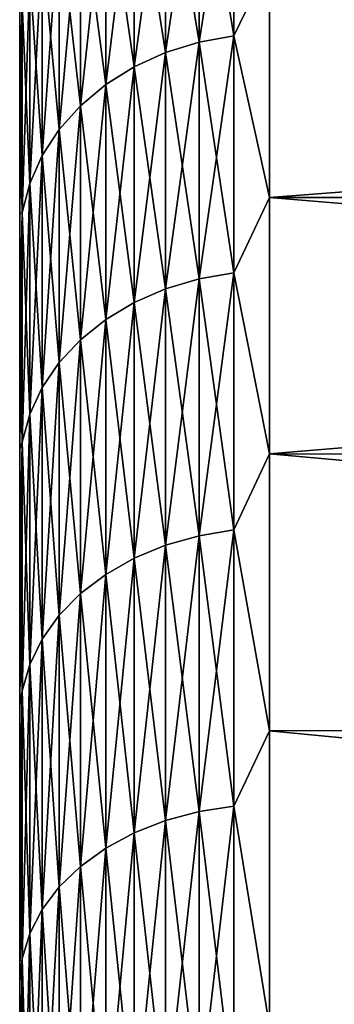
# Model space of a CAD drawing. Header units: metres. Extents: x -28 to 204, y -40 to 40.
# Tile 40 of 42: x 177.5 to 179.39, y 27.52 to 33.43. Entities that reach past the tile are written whole.
import ezdxf

# ---------------------------------------------------------------- set-up
doc = ezdxf.new("R2010")
doc.units = ezdxf.units.M
doc.layers.add('solid_SIPHO_KOMPL_SW0001', color=7, linetype='CONTINUOUS')

msp = doc.modelspace()

# ---------------------------------------------------------------- linework, layer by layer
at = {"layer": 'solid_SIPHO_KOMPL_SW0001'}
for points in [[(178.577194, 34.588345, 78.030411), (178.577194, 33.293396, 75.938995), (178.376495, 34.523472, 78.067863)], [(178.577194, 34.588345, 117.969589), (178.376495, 34.523472, 117.932137), (178.376495, 33.230949, 120.019623)], [(178.577194, 33.293396, 120.061005), (178.577194, 34.588345, 117.969589), (178.376495, 33.230949, 120.019623)], [(178.78653, 34.627792, 78.007637), (178.78653, 33.331367, 75.913834), (178.577194, 34.588345, 78.030411)], [(178.78653, 34.627792, 117.992363), (178.577194, 34.588345, 117.969589), (178.577194, 33.293396, 120.061005)], [(178.78653, 33.331367, 120.086166), (178.78653, 34.627792, 117.992363), (178.577194, 33.293396, 120.061005)], [(178.78653, 33.331367, 75.913834), (178.577194, 33.293396, 75.938995), (178.577194, 34.588345, 78.030411)], [(178.78653, 33.331367, 120.086166), (179, 33.773117, 119.433075), (178.78653, 34.627792, 117.992363)], [(178.78653, 34.627792, 78.007637), (179, 33.773117, 76.566925), (178.78653, 33.331367, 75.913834)], [(178.376495, 34.523472, 78.067863), (178.376495, 33.230949, 75.980377), (178.188492, 34.434498, 78.119232)], [(178.376495, 34.523472, 117.932137), (178.188492, 34.434498, 117.880768), (178.188492, 33.145309, 119.962875)], [(178.376495, 33.230949, 120.019623), (178.376495, 34.523472, 117.932137), (178.188492, 33.145309, 119.962875)], [(178.577194, 33.293396, 75.938995), (178.376495, 33.230949, 75.980377), (178.376495, 34.523472, 78.067863)], [(178.188492, 34.434498, 78.119232), (178.188492, 33.145309, 76.037125), (178.017059, 34.323238, 78.183472)], [(178.188492, 34.434498, 117.880768), (178.017059, 34.323238, 117.816528), (178.017059, 33.038216, 119.891914)], [(178.188492, 33.145309, 119.962875), (178.188492, 34.434498, 117.880768), (178.017059, 33.038216, 119.891914)], [(178.376495, 33.230949, 75.980377), (178.188492, 33.145309, 76.037125), (178.188492, 34.434498, 78.119232)], [(178.017059, 34.323238, 78.183472), (178.017059, 33.038216, 76.108086), (177.865677, 34.191967, 78.259262)], [(178.017059, 34.323238, 117.816528), (177.865677, 34.191967, 117.740738), (177.865677, 32.911858, 119.808189)], [(178.017059, 33.038216, 119.891914), (178.017059, 34.323238, 117.816528), (177.865677, 32.911858, 119.808189)], [(178.188492, 33.145309, 76.037125), (178.017059, 33.038216, 76.108086), (178.017059, 34.323238, 78.183472)], [(177.865677, 34.191967, 78.259262), (177.865677, 32.911858, 76.191811), (177.737427, 34.043354, 78.345062)], [(177.865677, 34.191967, 117.740738), (177.737427, 34.043354, 117.654938), (177.737427, 32.76881, 119.713402)], [(177.865677, 32.911858, 119.808189), (177.865677, 34.191967, 117.740738), (177.737427, 32.76881, 119.713402)], [(178.017059, 33.038216, 76.108086), (177.865677, 32.911858, 76.191811), (177.865677, 34.191967, 78.259262)], [(177.737427, 34.043354, 78.345062), (177.737427, 32.76881, 76.286598), (177.634933, 33.880436, 78.439117)], [(177.737427, 34.043354, 117.654938), (177.634933, 33.880436, 117.560883), (177.634933, 32.611992, 119.609489)], [(177.737427, 32.76881, 119.713402), (177.737427, 34.043354, 117.654938), (177.634933, 32.611992, 119.609489)], [(177.865677, 32.911858, 76.191811), (177.737427, 32.76881, 76.286598), (177.737427, 34.043354, 78.345062)], [(177.634933, 33.880436, 78.439117), (177.634933, 32.611992, 76.390511), (177.560272, 33.706535, 78.53952)], [(177.634933, 33.880436, 117.560883), (177.560272, 33.706535, 117.46048), (177.560272, 32.444599, 119.498573)], [(177.634933, 32.611992, 119.609489), (177.634933, 33.880436, 117.560883), (177.560272, 32.444599, 119.498573)], [(177.737427, 32.76881, 76.286598), (177.634933, 32.611992, 76.390511), (177.634933, 33.880436, 78.439117)], [(178.78653, 33.331367, 120.086166), (179, 32.36068, 121.511414), (179, 33.773117, 119.433075)], [(178.78653, 33.331367, 75.913834), (179, 33.773117, 76.566925), (179, 32.36068, 74.488586)], [(179, 32.36068, 121.511414), (197.5, 32.360741, 121.51133), (197.5, 33.773251, 119.432671)], [(179, 33.773117, 119.433075), (179, 32.36068, 121.511414), (197.5, 33.773251, 119.432671)], [(179, 33.773117, 76.566925), (197.5, 33.773251, 76.567329), (197.5, 32.360741, 74.48867)], [(179, 32.36068, 74.488586), (179, 33.773117, 76.566925), (197.5, 32.360741, 74.48867)], [(177.560272, 33.706535, 78.53952), (177.560272, 32.444599, 76.501427), (177.514999, 33.525196, 78.644218)], [(177.560272, 33.706535, 117.46048), (177.514999, 33.525196, 117.355782), (177.514999, 32.270054, 119.382912)], [(177.560272, 32.444599, 119.498573), (177.560272, 33.706535, 117.46048), (177.514999, 32.270054, 119.382912)], [(177.634933, 32.611992, 76.390511), (177.560272, 32.444599, 76.501427), (177.560272, 33.706535, 78.53952)], [(177.5, 33.542458, 116.898476), (177.5, 33.542458, 79.101524), (177.5, 32.919918, 78.036896)], [(177.514999, 33.525196, 78.644218), (177.5, 32.919918, 78.036896), (177.5, 33.542458, 79.101524)], [(177.5, 32.919918, 117.963104), (177.5, 33.542458, 116.898476), (177.5, 32.919918, 78.036896)], [(177.514999, 33.525196, 117.355782), (177.5, 33.542458, 116.898476), (177.5, 32.919918, 117.963104)], [(177.514999, 33.525196, 78.644218), (177.514999, 32.270054, 76.617088), (177.5, 32.919918, 78.036896)], [(177.514999, 33.525196, 117.355782), (177.5, 32.919918, 117.963104), (177.5, 32.262486, 119.008896)], [(177.514999, 32.270054, 119.382912), (177.514999, 33.525196, 117.355782), (177.5, 32.262486, 119.008896)], [(177.560272, 32.444599, 76.501427), (177.514999, 32.270054, 76.617088), (177.514999, 33.525196, 78.644218)], [(178.577194, 33.293396, 75.938995), (178.577194, 31.872152, 73.931267), (178.376495, 33.230949, 75.980377)], [(178.577194, 33.293396, 120.061005), (178.376495, 33.230949, 120.019623), (178.376495, 31.812374, 122.02359)], [(178.577194, 31.872152, 122.068733), (178.577194, 33.293396, 120.061005), (178.376495, 31.812374, 122.02359)], [(178.78653, 33.331367, 75.913834), (178.78653, 31.908504, 73.903816), (178.577194, 33.293396, 75.938995)], [(178.78653, 33.331367, 120.086166), (178.577194, 33.293396, 120.061005), (178.577194, 31.872152, 122.068733)], [(178.78653, 31.908504, 122.096184), (178.78653, 33.331367, 120.086166), (178.577194, 31.872152, 122.068733)], [(178.78653, 31.908504, 73.903816), (178.577194, 31.872152, 73.931267), (178.577194, 33.293396, 75.938995)], [(178.78653, 31.908504, 122.096184), (179, 32.36068, 121.511414), (178.78653, 33.331367, 120.086166)], [(178.78653, 33.331367, 75.913834), (179, 32.36068, 74.488586), (178.78653, 31.908504, 73.903816)], [(178.376495, 33.230949, 75.980377), (178.376495, 31.812374, 73.97641), (178.188492, 33.145309, 76.037125)], [(178.376495, 33.230949, 120.019623), (178.188492, 33.145309, 119.962875), (178.188492, 31.730389, 121.961678)], [(178.376495, 31.812374, 122.02359), (178.376495, 33.230949, 120.019623), (178.188492, 31.730389, 121.961678)], [(178.577194, 31.872152, 73.931267), (178.376495, 31.812374, 73.97641), (178.376495, 33.230949, 75.980377)], [(178.188492, 33.145309, 76.037125), (178.188492, 31.730389, 74.038322), (178.017059, 33.038216, 76.108086)], [(178.188492, 33.145309, 119.962875), (178.017059, 33.038216, 119.891914), (178.017059, 31.627867, 121.884254)], [(178.188492, 31.730389, 121.961678), (178.188492, 33.145309, 119.962875), (178.017059, 31.627867, 121.884254)], [(178.376495, 31.812374, 73.97641), (178.188492, 31.730389, 74.038322), (178.188492, 33.145309, 76.037125)], [(178.017059, 33.038216, 76.108086), (178.017059, 31.627867, 74.115746), (177.865677, 32.911858, 76.191811)], [(178.017059, 33.038216, 119.891914), (177.865677, 32.911858, 119.808189), (177.865677, 31.506903, 121.792908)], [(178.017059, 31.627867, 121.884254), (178.017059, 33.038216, 119.891914), (177.865677, 31.506903, 121.792908)], [(178.188492, 31.730389, 74.038322), (178.017059, 31.627867, 74.115746), (178.017059, 33.038216, 76.108086)], [(177.5, 32.919918, 117.963104), (177.5, 32.919918, 78.036896), (177.5, 32.262486, 76.991104)], [(177.514999, 32.270054, 76.617088), (177.5, 32.262486, 76.991104), (177.5, 32.919918, 78.036896)], [(177.5, 32.262486, 119.008896), (177.5, 32.919918, 117.963104), (177.5, 32.262486, 76.991104)], [(177.865677, 32.911858, 76.191811), (177.865677, 31.506903, 74.207092), (177.737427, 32.76881, 76.286598)], [(177.865677, 32.911858, 119.808189), (177.737427, 32.76881, 119.713402), (177.737427, 31.369961, 121.689499)], [(177.865677, 31.506903, 121.792908), (177.865677, 32.911858, 119.808189), (177.737427, 31.369961, 121.689499)], [(178.017059, 31.627867, 74.115746), (177.865677, 31.506903, 74.207092), (177.865677, 32.911858, 76.191811)], [(177.737427, 32.76881, 76.286598), (177.737427, 31.369961, 74.310501), (177.634933, 32.611992, 76.390511)], [(177.737427, 32.76881, 119.713402), (177.634933, 32.611992, 119.609489), (177.634933, 31.219837, 121.576126)], [(177.737427, 31.369961, 121.689499), (177.737427, 32.76881, 119.713402), (177.634933, 31.219837, 121.576126)], [(177.865677, 31.506903, 74.207092), (177.737427, 31.369961, 74.310501), (177.737427, 32.76881, 76.286598)], [(177.634933, 32.611992, 76.390511), (177.634933, 31.219837, 74.423874), (177.560272, 32.444599, 76.501427)], [(177.634933, 32.611992, 119.609489), (177.560272, 32.444599, 119.498573), (177.560272, 31.059591, 121.455116)], [(177.634933, 31.219837, 121.576126), (177.634933, 32.611992, 119.609489), (177.560272, 31.059591, 121.455116)], [(177.737427, 31.369961, 74.310501), (177.634933, 31.219837, 74.423874), (177.634933, 32.611992, 76.390511)], [(177.560272, 32.444599, 76.501427), (177.560272, 31.059591, 74.544884), (177.514999, 32.270054, 76.617088)], [(177.560272, 32.444599, 119.498573), (177.514999, 32.270054, 119.382912), (177.514999, 30.892494, 121.328926)], [(177.560272, 31.059591, 121.455116), (177.560272, 32.444599, 119.498573), (177.514999, 30.892494, 121.328926)], [(177.634933, 31.219837, 74.423874), (177.560272, 31.059591, 74.544884), (177.560272, 32.444599, 76.501427)], [(178.78653, 31.908504, 122.096184), (179, 30.82053, 123.496956), (179, 32.36068, 121.511414)], [(178.78653, 31.908504, 73.903816), (179, 32.36068, 74.488586), (179, 30.82053, 72.503044)], [(179, 30.82053, 123.496956), (197.5, 30.820299, 123.497078), (197.5, 32.360741, 121.51133)], [(179, 32.36068, 121.511414), (179, 30.82053, 123.496956), (197.5, 32.360741, 121.51133)], [(179, 32.36068, 74.488586), (197.5, 32.360741, 74.48867), (197.5, 30.820299, 72.502922)], [(179, 30.82053, 72.503044), (179, 32.36068, 74.488586), (197.5, 30.820299, 72.502922)], [(177.514999, 32.270054, 76.617088), (177.5, 31.571999, 75.966934), (177.5, 32.262486, 76.991104)], [(177.514999, 32.270054, 76.617088), (177.514999, 30.892494, 74.671074), (177.5, 31.571999, 75.966934)], [(177.514999, 32.270054, 119.382912), (177.5, 32.262486, 119.008896), (177.5, 31.571999, 120.033066)], [(177.514999, 32.270054, 119.382912), (177.5, 31.571999, 120.033066), (177.5, 30.850145, 121.032959)], [(177.514999, 30.892494, 121.328926), (177.514999, 32.270054, 119.382912), (177.5, 30.850145, 121.032959)], [(177.5, 32.262486, 119.008896), (177.5, 32.262486, 76.991104), (177.5, 31.571999, 75.966934)], [(177.5, 31.571999, 120.033066), (177.5, 32.262486, 119.008896), (177.5, 31.571999, 75.966934)], [(177.560272, 31.059591, 74.544884), (177.514999, 30.892494, 74.671074), (177.514999, 32.270054, 76.617088)], [(178.577194, 31.872152, 73.931267), (178.577194, 30.330009, 72.014839), (178.376495, 31.812374, 73.97641)], [(178.577194, 31.872152, 122.068733), (178.376495, 31.812374, 122.02359), (178.376495, 30.273123, 123.936424)], [(178.577194, 30.330009, 123.985161), (178.577194, 31.872152, 122.068733), (178.376495, 30.273123, 123.936424)], [(178.78653, 31.908504, 73.903816), (178.78653, 30.364603, 71.985199), (178.577194, 31.872152, 73.931267)], [(178.78653, 31.908504, 122.096184), (178.577194, 31.872152, 122.068733), (178.577194, 30.330009, 123.985161)], [(178.78653, 30.364603, 124.014801), (178.78653, 31.908504, 122.096184), (178.577194, 30.330009, 123.985161)], [(178.78653, 30.364603, 71.985199), (178.577194, 30.330009, 72.014839), (178.577194, 31.872152, 73.931267)], [(178.78653, 30.364603, 124.014801), (179, 30.82053, 123.496956), (178.78653, 31.908504, 122.096184)], [(178.78653, 31.908504, 73.903816), (179, 30.82053, 72.503044), (178.78653, 30.364603, 71.985199)], [(178.376495, 31.812374, 73.97641), (178.376495, 30.273123, 72.063576), (178.188492, 31.730389, 74.038322)], [(178.376495, 31.812374, 122.02359), (178.188492, 31.730389, 121.961678), (178.188492, 30.195103, 123.869583)], [(178.376495, 30.273123, 123.936424), (178.376495, 31.812374, 122.02359), (178.188492, 30.195103, 123.869583)], [(178.577194, 30.330009, 72.014839), (178.376495, 30.273123, 72.063576), (178.376495, 31.812374, 73.97641)], [(178.188492, 31.730389, 74.038322), (178.188492, 30.195103, 72.130417), (178.017059, 31.627867, 74.115746)], [(178.188492, 31.730389, 121.961678), (178.017059, 31.627867, 121.884254), (178.017059, 30.097544, 123.785995)], [(178.188492, 30.195103, 123.869583), (178.188492, 31.730389, 121.961678), (178.017059, 30.097544, 123.785995)], [(178.376495, 30.273123, 72.063576), (178.188492, 30.195103, 72.130417), (178.188492, 31.730389, 74.038322)], [(177.5, 31.571999, 120.033066), (177.5, 31.571999, 75.966934), (177.5, 30.850145, 74.967041)], [(177.514999, 30.892494, 74.671074), (177.5, 30.850145, 74.967041), (177.5, 31.571999, 75.966934)], [(177.5, 30.850145, 121.032959), (177.5, 31.571999, 120.033066), (177.5, 30.850145, 74.967041)], [(178.017059, 31.627867, 74.115746), (178.017059, 30.097544, 72.214005), (177.865677, 31.506903, 74.207092)], [(178.017059, 31.627867, 121.884254), (177.865677, 31.506903, 121.792908), (177.865677, 29.982431, 123.687378)], [(178.017059, 30.097544, 123.785995), (178.017059, 31.627867, 121.884254), (177.865677, 29.982431, 123.687378)], [(178.188492, 30.195103, 72.130417), (178.017059, 30.097544, 72.214005), (178.017059, 31.627867, 74.115746)], [(177.865677, 31.506903, 74.207092), (177.865677, 29.982431, 72.312622), (177.737427, 31.369961, 74.310501)], [(177.865677, 31.506903, 121.792908), (177.737427, 31.369961, 121.689499), (177.737427, 29.852116, 123.575729)], [(177.865677, 29.982431, 123.687378), (177.865677, 31.506903, 121.792908), (177.737427, 29.852116, 123.575729)], [(178.017059, 30.097544, 72.214005), (177.865677, 29.982431, 72.312622), (177.865677, 31.506903, 74.207092)], [(177.737427, 31.369961, 74.310501), (177.737427, 29.852116, 72.424271), (177.634933, 31.219837, 74.423874)], [(177.737427, 31.369961, 121.689499), (177.634933, 31.219837, 121.576126), (177.634933, 29.709255, 123.453331)], [(177.737427, 29.852116, 123.575729), (177.737427, 31.369961, 121.689499), (177.634933, 29.709255, 123.453331)], [(177.865677, 29.982431, 72.312622), (177.737427, 29.852116, 72.424271), (177.737427, 31.369961, 74.310501)], [(177.634933, 31.219837, 74.423874), (177.634933, 29.709255, 72.546669), (177.560272, 31.059591, 74.544884)], [(177.634933, 31.219837, 121.576126), (177.560272, 31.059591, 121.455116), (177.560272, 29.556765, 123.322685)], [(177.634933, 29.709255, 123.453331), (177.634933, 31.219837, 121.576126), (177.560272, 29.556765, 123.322685)], [(177.737427, 29.852116, 72.424271), (177.634933, 29.709255, 72.546669), (177.634933, 31.219837, 74.423874)], [(177.560272, 31.059591, 74.544884), (177.560272, 29.556765, 72.677315), (177.514999, 30.892494, 74.671074)], [(177.560272, 31.059591, 121.455116), (177.514999, 30.892494, 121.328926), (177.514999, 29.397753, 123.186455)], [(177.560272, 29.556765, 123.322685), (177.560272, 31.059591, 121.455116), (177.514999, 29.397753, 123.186455)], [(177.634933, 29.709255, 72.546669), (177.560272, 29.556765, 72.677315), (177.560272, 31.059591, 74.544884)], [(177.514999, 30.892494, 74.671074), (177.5, 30.095535, 73.989571), (177.5, 30.850145, 74.967041)], [(177.514999, 30.892494, 74.671074), (177.514999, 29.397753, 72.813545), (177.5, 30.095535, 73.989571)], [(177.514999, 30.892494, 121.328926), (177.5, 30.850145, 121.032959), (177.5, 30.095535, 122.010429)], [(177.514999, 30.892494, 121.328926), (177.5, 30.095535, 122.010429), (177.5, 29.309677, 122.96373)], [(177.514999, 29.397753, 123.186455), (177.514999, 30.892494, 121.328926), (177.5, 29.309677, 122.96373)], [(177.560272, 29.556765, 72.677315), (177.514999, 29.397753, 72.813545), (177.514999, 30.892494, 74.671074)], [(177.5, 30.850145, 121.032959), (177.5, 30.850145, 74.967041), (177.5, 30.095535, 73.989571)], [(177.5, 30.095535, 122.010429), (177.5, 30.850145, 121.032959), (177.5, 30.095535, 73.989571)], [(178.78653, 30.364603, 124.014801), (179, 29.158745, 125.381882), (179, 30.82053, 123.496956)], [(178.78653, 30.364603, 71.985199), (179, 30.82053, 72.503044), (179, 29.158745, 70.618118)], [(179, 30.82053, 123.496956), (197.5, 29.159309, 125.381218), (197.5, 30.820299, 123.497078)], [(179, 30.82053, 123.496956), (179, 29.158745, 125.381882), (197.5, 29.159309, 125.381218)], [(179, 30.82053, 72.503044), (197.5, 30.820299, 72.502922), (197.5, 29.159309, 70.618782)], [(179, 29.158745, 70.618118), (179, 30.82053, 72.503044), (197.5, 29.159309, 70.618782)], [(178.577194, 30.330009, 72.014839), (178.577194, 28.672813, 70.196983), (178.376495, 30.273123, 72.063576)], [(178.577194, 30.330009, 123.985161), (178.376495, 30.273123, 123.936424), (178.376495, 28.619034, 125.75087)], [(178.577194, 28.672813, 125.803017), (178.577194, 30.330009, 123.985161), (178.376495, 28.619034, 125.75087)], [(178.78653, 30.364603, 71.985199), (178.78653, 28.705517, 70.165268), (178.577194, 30.330009, 72.014839)], [(178.78653, 30.364603, 124.014801), (178.577194, 30.330009, 123.985161), (178.577194, 28.672813, 125.803017)], [(178.78653, 28.705517, 125.834732), (178.78653, 30.364603, 124.014801), (178.577194, 28.672813, 125.803017)], [(178.78653, 28.705517, 70.165268), (178.577194, 28.672813, 70.196983), (178.577194, 30.330009, 72.014839)], [(178.78653, 28.705517, 125.834732), (179, 29.158745, 125.381882), (178.78653, 30.364603, 124.014801)], [(178.78653, 30.364603, 71.985199), (179, 29.158745, 70.618118), (178.78653, 28.705517, 70.165268)], [(178.376495, 30.273123, 72.063576), (178.376495, 28.619034, 70.24913), (178.188492, 30.195103, 72.130417)], [(178.376495, 30.273123, 123.936424), (178.188492, 30.195103, 123.869583), (178.188492, 28.545279, 125.679352)], [(178.376495, 28.619034, 125.75087), (178.376495, 30.273123, 123.936424), (178.188492, 28.545279, 125.679352)], [(178.577194, 28.672813, 70.196983), (178.376495, 28.619034, 70.24913), (178.376495, 30.273123, 72.063576)], [(178.188492, 30.195103, 72.130417), (178.188492, 28.545279, 70.320648), (178.017059, 30.097544, 72.214005)], [(178.188492, 30.195103, 123.869583), (178.017059, 30.097544, 123.785995), (178.017059, 28.453049, 125.58992)], [(178.188492, 28.545279, 125.679352), (178.188492, 30.195103, 123.869583), (178.017059, 28.453049, 125.58992)], [(178.376495, 28.619034, 70.24913), (178.188492, 28.545279, 70.320648), (178.188492, 30.195103, 72.130417)], [(177.5, 30.095535, 122.010429), (177.5, 30.095535, 73.989571), (177.5, 29.309677, 73.03627)], [(177.514999, 29.397753, 72.813545), (177.5, 29.309677, 73.03627), (177.5, 30.095535, 73.989571)], [(177.5, 29.309677, 122.96373), (177.5, 30.095535, 122.010429), (177.5, 29.309677, 73.03627)], [(178.017059, 30.097544, 72.214005), (178.017059, 28.453049, 70.41008), (177.865677, 29.982431, 72.312622)], [(178.017059, 30.097544, 123.785995), (177.865677, 29.982431, 123.687378), (177.865677, 28.344227, 125.484398)], [(178.017059, 28.453049, 125.58992), (178.017059, 30.097544, 123.785995), (177.865677, 28.344227, 125.484398)], [(178.188492, 28.545279, 70.320648), (178.017059, 28.453049, 70.41008), (178.017059, 30.097544, 72.214005)], [(177.865677, 29.982431, 72.312622), (177.865677, 28.344227, 70.515602), (177.737427, 29.852116, 72.424271)], [(177.865677, 29.982431, 123.687378), (177.737427, 29.852116, 123.575729), (177.737427, 28.221031, 125.364944)], [(177.865677, 28.344227, 125.484398), (177.865677, 29.982431, 123.687378), (177.737427, 28.221031, 125.364944)], [(178.017059, 28.453049, 70.41008), (177.865677, 28.344227, 70.515602), (177.865677, 29.982431, 72.312622)], [(177.737427, 29.852116, 72.424271), (177.737427, 28.221031, 70.635056), (177.634933, 29.709255, 72.546669)], [(177.737427, 29.852116, 123.575729), (177.634933, 29.709255, 123.453331), (177.634933, 28.085978, 125.233986)], [(177.737427, 28.221031, 125.364944), (177.737427, 29.852116, 123.575729), (177.634933, 28.085978, 125.233986)], [(177.865677, 28.344227, 70.515602), (177.737427, 28.221031, 70.635056), (177.737427, 29.852116, 72.424271)], [(177.634933, 29.709255, 72.546669), (177.634933, 28.085978, 70.766014), (177.560272, 29.556765, 72.677315)], [(177.634933, 29.709255, 123.453331), (177.560272, 29.556765, 123.322685), (177.560272, 27.941816, 125.0942)], [(177.634933, 28.085978, 125.233986), (177.634933, 29.709255, 123.453331), (177.560272, 27.941816, 125.0942)], [(177.737427, 28.221031, 70.635056), (177.634933, 28.085978, 70.766014), (177.634933, 29.709255, 72.546669)], [(177.560272, 29.556765, 72.677315), (177.560272, 27.941816, 70.9058), (177.514999, 29.397753, 72.813545)], [(177.560272, 29.556765, 123.322685), (177.514999, 29.397753, 123.186455), (177.514999, 27.791492, 124.948433)], [(177.560272, 27.941816, 125.0942), (177.560272, 29.556765, 123.322685), (177.514999, 27.791492, 124.948433)], [(177.634933, 28.085978, 70.766014), (177.560272, 27.941816, 70.9058), (177.560272, 29.556765, 72.677315)], [(177.514999, 29.397753, 72.813545), (177.5, 28.494907, 72.110039), (177.5, 29.309677, 73.03627)], [(177.514999, 29.397753, 72.813545), (177.514999, 27.791492, 71.051567), (177.5, 28.494907, 72.110039)], [(177.514999, 29.397753, 123.186455), (177.5, 29.309677, 122.96373), (177.5, 28.494907, 123.889961)], [(177.514999, 29.397753, 123.186455), (177.5, 28.494907, 123.889961), (177.5, 27.65028, 124.790016)], [(177.514999, 27.791492, 124.948433), (177.514999, 29.397753, 123.186455), (177.5, 27.65028, 124.790016)], [(177.560272, 27.941816, 70.9058), (177.514999, 27.791492, 71.051567), (177.514999, 29.397753, 72.813545)], [(177.5, 29.309677, 122.96373), (177.5, 29.309677, 73.03627), (177.5, 28.494907, 72.110039)], [(177.5, 28.494907, 123.889961), (177.5, 29.309677, 122.96373), (177.5, 28.494907, 72.110039)], [(178.78653, 28.705517, 125.834732), (179, 27.381884, 127.158745), (179, 29.158745, 125.381882)], [(178.78653, 28.705517, 70.165268), (179, 29.158745, 70.618118), (179, 27.381884, 68.841255)], [(179, 29.158745, 125.381882), (197.5, 27.381409, 127.159126), (197.5, 29.159309, 125.381218)], [(179, 29.158745, 70.618118), (197.5, 29.159309, 70.618782), (197.5, 27.381409, 68.840874)], [(179, 29.158745, 125.381882), (179, 27.381884, 127.158745), (197.5, 27.381409, 127.159126)], [(179, 27.381884, 68.841255), (179, 29.158745, 70.618118), (197.5, 27.381409, 68.840874)], [(178.78653, 28.705517, 70.165268), (178.78653, 26.93754, 68.450928), (178.577194, 28.672813, 70.196983)], [(178.78653, 28.705517, 125.834732), (178.577194, 28.672813, 125.803017), (178.577194, 26.906851, 127.515411)], [(178.78653, 26.93754, 127.549072), (178.78653, 28.705517, 125.834732), (178.577194, 26.906851, 127.515411)], [(178.78653, 26.93754, 127.549072), (179, 27.381884, 127.158745), (178.78653, 28.705517, 125.834732)], [(178.78653, 28.705517, 70.165268), (179, 27.381884, 68.841255), (178.78653, 26.93754, 68.450928)], [(178.376495, 28.619034, 70.24913), (178.376495, 26.856384, 68.539948), (178.188492, 28.545279, 70.320648)], [(178.376495, 28.619034, 125.75087), (178.188492, 28.545279, 125.679352), (178.188492, 26.787172, 127.384125)], [(178.376495, 26.856384, 127.460052), (178.376495, 28.619034, 125.75087), (178.188492, 26.787172, 127.384125)], [(178.577194, 28.672813, 70.196983), (178.577194, 26.906851, 68.484589), (178.376495, 28.619034, 70.24913)], [(178.577194, 28.672813, 125.803017), (178.376495, 28.619034, 125.75087), (178.376495, 26.856384, 127.460052)], [(178.577194, 26.906851, 127.515411), (178.577194, 28.672813, 125.803017), (178.376495, 26.856384, 127.460052)], [(178.577194, 26.906851, 68.484589), (178.376495, 26.856384, 68.539948), (178.376495, 28.619034, 70.24913)], [(178.78653, 26.93754, 68.450928), (178.577194, 26.906851, 68.484589), (178.577194, 28.672813, 70.196983)], [(178.188492, 28.545279, 70.320648), (178.188492, 26.787172, 68.615875), (178.017059, 28.453049, 70.41008)], [(178.188492, 28.545279, 125.679352), (178.017059, 28.453049, 125.58992), (178.017059, 26.700623, 127.289185)], [(178.188492, 26.787172, 127.384125), (178.188492, 28.545279, 125.679352), (178.017059, 26.700623, 127.289185)], [(178.376495, 26.856384, 68.539948), (178.188492, 26.787172, 68.615875), (178.188492, 28.545279, 70.320648)], [(177.5, 28.494907, 123.889961), (177.5, 28.494907, 72.110039), (177.5, 27.65028, 71.209984)], [(177.514999, 27.791492, 71.051567), (177.5, 27.65028, 71.209984), (177.5, 28.494907, 72.110039)], [(177.5, 27.65028, 124.790016), (177.5, 28.494907, 123.889961), (177.5, 27.65028, 71.209984)], [(178.017059, 28.453049, 70.41008), (178.017059, 26.700623, 68.710815), (177.865677, 28.344227, 70.515602)], [(178.017059, 28.453049, 125.58992), (177.865677, 28.344227, 125.484398), (177.865677, 26.598501, 127.17717)], [(178.017059, 26.700623, 127.289185), (178.017059, 28.453049, 125.58992), (177.865677, 26.598501, 127.17717)], [(178.188492, 26.787172, 68.615875), (178.017059, 26.700623, 68.710815), (178.017059, 28.453049, 70.41008)], [(177.865677, 28.344227, 70.515602), (177.865677, 26.598501, 68.82283), (177.737427, 28.221031, 70.635056)], [(177.865677, 28.344227, 125.484398), (177.737427, 28.221031, 125.364944), (177.737427, 26.482895, 127.050354)], [(177.865677, 26.598501, 127.17717), (177.865677, 28.344227, 125.484398), (177.737427, 26.482895, 127.050354)], [(178.017059, 26.700623, 68.710815), (177.865677, 26.598501, 68.82283), (177.865677, 28.344227, 70.515602)], [(177.737427, 28.221031, 70.635056), (177.737427, 26.482895, 68.949646), (177.634933, 28.085978, 70.766014)], [(177.737427, 28.221031, 125.364944), (177.634933, 28.085978, 125.233986), (177.634933, 26.356157, 126.911331)], [(177.737427, 26.482895, 127.050354), (177.737427, 28.221031, 125.364944), (177.634933, 26.356157, 126.911331)], [(177.865677, 26.598501, 68.82283), (177.737427, 26.482895, 68.949646), (177.737427, 28.221031, 70.635056)], [(177.634933, 28.085978, 70.766014), (177.634933, 26.356157, 69.088669), (177.560272, 27.941816, 70.9058)], [(177.634933, 28.085978, 125.233986), (177.560272, 27.941816, 125.0942), (177.560272, 26.220877, 126.762932)], [(177.634933, 26.356157, 126.911331), (177.634933, 28.085978, 125.233986), (177.560272, 26.220877, 126.762932)], [(177.737427, 26.482895, 68.949646), (177.634933, 26.356157, 69.088669), (177.634933, 28.085978, 70.766014)], [(177.560272, 27.941816, 70.9058), (177.560272, 26.220877, 69.237068), (177.514999, 27.791492, 71.051567)], [(177.560272, 27.941816, 125.0942), (177.514999, 27.791492, 124.948433), (177.514999, 26.079811, 126.608192)], [(177.560272, 26.220877, 126.762932), (177.560272, 27.941816, 125.0942), (177.514999, 26.079811, 126.608192)], [(177.634933, 26.356157, 69.088669), (177.560272, 26.220877, 69.237068), (177.560272, 27.941816, 70.9058)], [(177.514999, 27.791492, 71.051567), (177.5, 26.776379, 70.33651), (177.5, 27.65028, 71.209984)], [(177.514999, 27.791492, 71.051567), (177.514999, 26.079811, 69.391808), (177.5, 26.776379, 70.33651)], [(177.514999, 27.791492, 124.948433), (177.5, 27.65028, 124.790016), (177.5, 26.776379, 125.66349)], [(177.514999, 26.079811, 126.608192), (177.514999, 27.791492, 124.948433), (177.5, 26.776379, 125.66349)], [(177.560272, 26.220877, 69.237068), (177.514999, 26.079811, 69.391808), (177.514999, 27.791492, 71.051567)], [(177.5, 27.65028, 124.790016), (177.5, 27.65028, 71.209984), (177.5, 26.776379, 70.33651)], [(177.5, 26.776379, 125.66349), (177.5, 27.65028, 124.790016), (177.5, 26.776379, 70.33651)]]:
    msp.add_3dface(points, dxfattribs=at)

doc.saveas('drawing.dxf')
